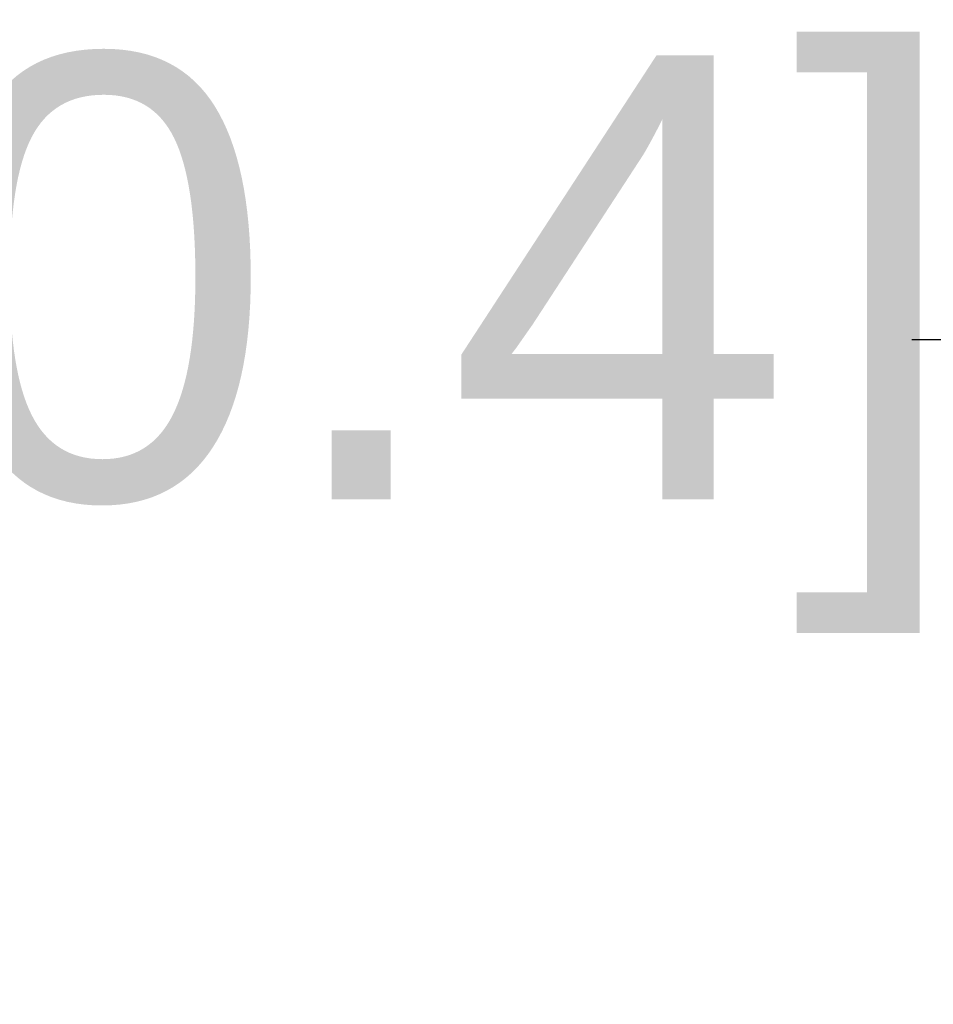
# Model space of a CAD drawing. Header units: inches. Extents: x 0.8 to 72.9, y -5.1 to 48.7.
# Tile 221 of 237: x 55.9 to 58, y 40.1 to 42.4. Entities that reach past the tile are written whole.
import ezdxf

# ---------------------------------------------------------------- set-up
doc = ezdxf.new("R2010")
doc.units = ezdxf.units.IN
doc.header["$MEASUREMENT"] = 0
doc.layers.add('Dimensions(ROSSANSI)', color=7, linetype='Continuous', lineweight=25)
doc.styles.add('DEFAULT-ROSSANSI', font='arial.ttf')
doc.dimstyles.new('DEFAULT-ROSSANSI', dxfattribs={"dimtxt": 1, "dimasz": 0.098425, "dimexe": 0.125, "dimexo": 0.0625, "dimgap": 0.031496, "dimtad": 0, "dimtih": 1, "dimtoh": 1, "dimrnd": 1e-08, "dimzin": 0, "dimdsep": 46, "dimtxsty": 'DEFAULT-ROSSANSI', "dimcen": 0.09, "dimdle": 0.393701, "dimclrd": 7, "dimclre": 7, "dimclrt": 179, "dimadec": 0, "dimazin": 0, "dimtfac": 1, "dimtofl": 0, "dimtmove": 0, "dimatfit": 3, "dimfxl": 1, "dimtolj": 1, "dimtzin": 0, "dimlwd": 25, "dimlwe": 25, "dimarcsym": 0})

# ---------------------------------------------------------------- blocks, each defined once
blk = doc.blocks.new('*D5')
at = {"layer": 'Defpoints', "color": 0}
for p in [(66.8045, 41.6297), (35.2945, 39.3463), (66.8045, 39.3463)]:
    blk.add_point(p, dxfattribs=at)
at = {"layer": 'Dimensions(ROSSANSI)', "color": 7, "lineweight": 25}
for p, q in [((35.2945, 39.4088), (35.2945, 41.7547)), ((66.8045, 39.4088), (66.8045, 41.7547)), ((35.3929, 41.6297), (49.8546, 41.6297)), ((66.706, 41.6297), (57.9244, 41.6297))]:
    blk.add_line(p, q, dxfattribs=at)
at = {"layer": 'Dimensions(ROSSANSI)', "color": 7}
for points in [[(35.3929, 41.6462), (35.3929, 41.6133), (35.2945, 41.6297)], [(66.706, 41.6462), (66.706, 41.6133), (66.8045, 41.6297)]]:
    blk.add_solid(points, dxfattribs=at)
at = {"layer": 'Dimensions(ROSSANSI)', "color": 179, "lineweight": 25, "insert": (49.8861, 42.2706), "char_height": 1, "attachment_point": 1, "style": 'DEFAULT-ROSSANSI'}
blk.add_mtext('\\A1;31.51 [800.4]', dxfattribs=at)

msp = doc.modelspace()

# ---------------------------------------------------------------- dimensions: what is measured, and where the dimension line sits
at = {"layer": 'Dimensions(ROSSANSI)', "color": 7, "lineweight": 25}
dim = msp.add_linear_dim(base=(66.8045, 41.6297), p1=(35.2945, 39.3463), p2=(66.8045, 39.3463), dimstyle='DEFAULT-ROSSANSI', override={"dimtih": 0, "dimtoh": 0, "dimdec": 2, "dimtp": 0, "dimtm": 0, "dimtdec": 2, "dimatfit": 1}, dxfattribs=at)
dim.commit()
dim.dimension.update_dxf_attribs({"geometry": '*D5', "text_midpoint": (53.8895, 41.6297), "dimtype": 160})

doc.saveas('drawing.dxf')
